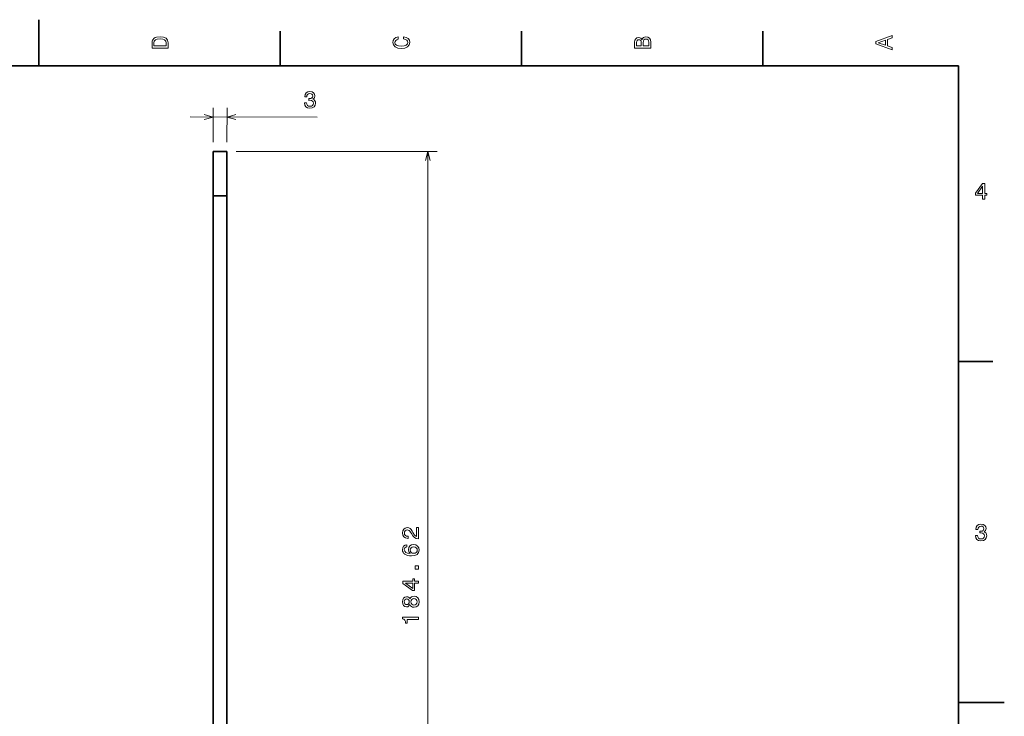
# Model space of a CAD drawing. Extents: x 0 to 420, y 0 to 297.
# Tile 9 of 9: x 206 to 420, y 146 to 297. Entities that reach past the tile are written whole.
import ezdxf

# ---------------------------------------------------------------- set-up
doc = ezdxf.new("R2010")
doc.units = 0

msp = doc.modelspace()

# ---------------------------------------------------------------- linework, layer by layer
at = {"color": 7, "lineweight": 35, "ltscale": 0.25}
for p, q in [((210, 287), (210, 297)), ((410, 148.5), (420, 148.5))]:
    msp.add_line(p, q, dxfattribs=at)
at = {"color": 7, "lineweight": 35, "ltscale": 0.1875}
for p, q in [((262.5, 287), (262.5, 294.5)), ((315, 287), (315, 294.5)), ((367.5, 287), (367.5, 294.5)), ((410, 222.699997), (417.5, 222.699997))]:
    msp.add_line(p, q, dxfattribs=at)
at = {"color": 7, "lineweight": 35}
for p, q in [((410, 287), (10, 287)), ((410, 10), (410, 287)), ((247.898422, 83.731476), (247.898422, 258.706238)), ((250.898422, 83.731476), (250.898422, 258.705933))]:
    msp.add_line(p, q, dxfattribs=at)
at = {"color": 7, "lineweight": 13, "ltscale": 0.187393}
for p, q in [((247.898621, 270.347412), (247.899384, 277.84314)), ((250.898621, 270.347107), (250.899384, 277.842834))]:
    msp.add_line(p, q, dxfattribs=at)
at = {"color": 7, "lineweight": 13}
for p, q in [((242.899185, 275.843658), (270.512878, 275.840851)), ((252.898422, 268.346924), (296.59668, 268.342468)), ((294.577911, 83.727036), (294.59668, 268.342682))]:
    msp.add_line(p, q, dxfattribs=at)
at = {"color": 7, "lineweight": 35, "ltscale": 0.241029}
for p, q in [((247.898422, 258.706238), (247.898422, 268.347412)), ((250.898422, 258.705933), (250.898422, 268.347107))]:
    msp.add_line(p, q, dxfattribs=at)
at = {"color": 7, "lineweight": 35, "ltscale": 0.075}
for p, q in [((250.898422, 268.347107), (247.898422, 268.347412)), ((250.898422, 258.705933), (247.898422, 258.706238))]:
    msp.add_line(p, q, dxfattribs=at)
at = {"color": 7, "lineweight": 13}
for points in [[(395.583221, 290.466858), (395.583221, 290.930847), (394.554413, 291.299011), (394.554413, 292.695984), (395.583221, 293.064117), (395.583221, 293.538177), (392.078186, 292.257202), (392.078186, 291.742798)], [(234.583206, 291.994965), (234.583206, 290.829987), (238.083206, 290.829987), (238.083206, 291.994965), (237.97226, 292.544678), (237.634354, 292.953186), (237.084641, 293.205353), (236.333206, 293.296112), (235.566635, 293.215424), (235.264038, 293.114563), (235.021973, 292.973358), (234.694153, 292.56485), (234.613464, 292.297546)], [(235.001801, 291.959656), (235.077438, 292.342957), (235.309433, 292.605194), (235.722977, 292.761536), (236.333206, 292.811951), (236.923264, 292.7565), (237.336807, 292.600159), (237.583923, 292.332855), (237.664612, 291.959656), (237.664612, 291.299011), (235.001801, 291.299011)], [(289.282074, 292.817017), (289.705688, 292.716156), (290.008301, 292.549713), (290.194885, 292.317719), (290.255402, 292.04541), (290.164642, 291.71759), (289.892303, 291.460388), (289.448486, 291.28891), (288.833221, 291.233429), (288.222992, 291.28891), (287.774139, 291.455353), (287.501801, 291.712555), (287.405975, 292.04541), (287.456421, 292.287476), (287.597626, 292.494232), (287.824585, 292.65564), (288.137268, 292.766571), (288.137268, 293.245697), (287.658142, 293.094391), (287.295044, 292.832153), (287.068085, 292.47406), (286.987396, 292.04541), (287.113495, 291.510803), (287.466492, 291.102325), (288.046478, 290.840057), (288.833221, 290.749298), (289.619965, 290.840057), (290.199951, 291.102325), (290.558014, 291.510803), (290.679047, 292.04541), (290.583221, 292.514404), (290.315918, 292.89267), (289.877167, 293.159943), (289.282074, 293.301147)], [(341.192017, 292.630402), (340.899506, 292.983429), (340.70282, 293.074219), (340.460754, 293.104462), (340.082489, 293.03891), (339.810181, 292.842224), (339.643738, 292.524506), (339.583221, 292.080688), (339.583221, 290.835022), (343.083221, 290.835022), (343.083221, 292.151306), (343.012604, 292.620331), (342.805847, 292.968292), (342.478027, 293.18515), (342.034241, 293.260803), (341.736694, 293.215424), (341.489563, 293.094391), (341.308014, 292.897705)], [(341.035675, 291.984863), (341.035675, 291.299011), (340.001801, 291.299011), (340.001801, 292.025208), (340.032074, 292.297546), (340.122833, 292.489197), (340.279175, 292.605194), (340.511169, 292.645538), (340.743164, 292.600159), (340.904541, 292.479126), (341.005402, 292.272339)], [(342.664642, 292.095825), (342.664642, 291.299011), (341.45929, 291.299011), (341.45929, 292.050446), (341.494598, 292.368164), (341.600525, 292.595093), (341.782074, 292.731262), (342.044312, 292.776672), (342.321686, 292.731262), (342.513336, 292.605194), (342.629333, 292.393372)], [(394.125732, 291.460388), (392.582489, 292), (394.125732, 292.539642)], [(267.724304, 278.940552), (267.724304, 278.905243), (267.804932, 278.421082), (268.041931, 278.057953), (268.4151, 277.825928), (268.909332, 277.740143), (269.433838, 277.825836), (269.82724, 278.047699), (270.079437, 278.400696), (270.170258, 278.854584), (270.129944, 279.15213), (270.019012, 279.394226), (269.837463, 279.580841), (269.595428, 279.71701), (269.923248, 279.989319), (270.039307, 280.423035), (269.963684, 280.816406), (269.746857, 281.113983), (269.39386, 281.300629), (268.909698, 281.366211), (268.455811, 281.285583), (268.107788, 281.063721), (267.880829, 280.710724), (267.805115, 280.241699), (267.805115, 280.20639), (268.253967, 280.20636), (268.294342, 280.529114), (268.425507, 280.761078), (268.637329, 280.902283), (268.934875, 280.952667), (269.197113, 280.912292), (269.388763, 280.806366), (269.50473, 280.634888), (269.55011, 280.402893), (269.5047, 280.155792), (269.383636, 279.98938), (269.171814, 279.888519), (268.884338, 279.858307), (268.687653, 279.863373), (268.687622, 279.464966), (268.934723, 279.475006), (269.252441, 279.429596), (269.489471, 279.308533), (269.630646, 279.111816), (269.681061, 278.854614), (269.625549, 278.562134), (269.479279, 278.345276), (269.247284, 278.209137), (268.939636, 278.163788), (268.621918, 278.214233), (268.389954, 278.36557), (268.243713, 278.607635), (268.188293, 278.940521)], [(415.277374, 257.966766), (415.731262, 257.966766), (415.731262, 258.834198), (416.23056, 258.834198), (416.23056, 259.237671), (415.731262, 259.237671), (415.731262, 261.391113), (415.272339, 261.391113), (413.739197, 259.278015), (413.739197, 258.834198), (415.277374, 258.834198)], [(414.162842, 259.237671), (415.277374, 260.806091), (415.277374, 259.237671)], [(292.588135, 184.144577), (292.588379, 186.550201), (292.154663, 186.550247), (292.15448, 184.648956), (291.91745, 184.754883), (291.720764, 184.936462), (291.362762, 185.496292), (291.211487, 185.793854), (290.994659, 186.12674), (290.742523, 186.363785), (290.445007, 186.499985), (290.107117, 186.550446), (289.683472, 186.464752), (289.350586, 186.227753), (289.138733, 185.86467), (289.063049, 185.39566), (289.148743, 184.911499), (289.385712, 184.54332), (289.763947, 184.306244), (290.263214, 184.22551), (290.333801, 184.225494), (290.333862, 184.684433), (290.293518, 184.684448), (289.950592, 184.729858), (289.698425, 184.866058), (289.537079, 185.082932), (289.481628, 185.370392), (289.532104, 185.662903), (289.658203, 185.879745), (289.854889, 186.020935), (290.10202, 186.07135), (290.333984, 186.036011), (290.53067, 185.940186), (290.702118, 185.778778), (290.853394, 185.556854), (291.014771, 185.259293), (291.327393, 184.765015), (291.660217, 184.417007), (292.063629, 184.210205), (292.572998, 184.144592)], [(413.729126, 184.866226), (413.729126, 184.830917), (413.809814, 184.346771), (414.046844, 183.983658), (414.420044, 183.751663), (414.914276, 183.665939), (415.438782, 183.751663), (415.832153, 183.973572), (416.08429, 184.326599), (416.175079, 184.780487), (416.134735, 185.078033), (416.023773, 185.320114), (415.842224, 185.506714), (415.600159, 185.642883), (415.927948, 185.915222), (416.043945, 186.348938), (415.968292, 186.74231), (415.751434, 187.039856), (415.398407, 187.226456), (414.914276, 187.292023), (414.460388, 187.211319), (414.112396, 186.989426), (413.885468, 186.636398), (413.809814, 186.167374), (413.809814, 186.13208), (414.258636, 186.13208), (414.299011, 186.454834), (414.430115, 186.686829), (414.641937, 186.828033), (414.939484, 186.878479), (415.201721, 186.83812), (415.393372, 186.732224), (415.509369, 186.560745), (415.554749, 186.328766), (415.509369, 186.081635), (415.388336, 185.915222), (415.176514, 185.814346), (414.889069, 185.784088), (414.692383, 185.789139), (414.692383, 185.390717), (414.939484, 185.400803), (415.257202, 185.355423), (415.494232, 185.234375), (415.635468, 185.037689), (415.685883, 184.780487), (415.630402, 184.487976), (415.484161, 184.271118), (415.252167, 184.134949), (414.944519, 184.089569), (414.626801, 184.139999), (414.394806, 184.29129), (414.248566, 184.533371), (414.193085, 184.866226)], [(290.031067, 182.849731), (289.622559, 182.753967), (289.319946, 182.532089), (289.128265, 182.189178), (289.062683, 181.745361), (289.097931, 181.447815), (289.193726, 181.190613), (289.350037, 180.963638), (289.57193, 180.771973), (289.849304, 180.620651), (290.187195, 180.509674), (290.585602, 180.439026), (291.034424, 180.418793), (291.75058, 180.49942), (292.27005, 180.74649), (292.582764, 181.144867), (292.688751, 181.689529), (292.598022, 182.178726), (292.361023, 182.551956), (291.987854, 182.794067), (291.513794, 182.879852), (291.034668, 182.794159), (290.666504, 182.56221), (290.434479, 182.204163), (290.353729, 181.760376), (290.454559, 181.28125), (290.741974, 180.923157), (290.187225, 180.998856), (289.788818, 181.160278), (289.551819, 181.407425), (289.471161, 181.750366), (289.511536, 182.002533), (289.617462, 182.194153), (289.794006, 182.320221), (290.031036, 182.385773)], [(291.518799, 182.390656), (291.836487, 182.335144), (292.078552, 182.193909), (292.239929, 181.966949), (292.290344, 181.684525), (292.239868, 181.386978), (292.083496, 181.160049), (291.8414, 181.013824), (291.523682, 180.968475), (291.210999, 181.018921), (290.973999, 181.160156), (290.822723, 181.392166), (290.767273, 181.704849), (290.822784, 181.977173), (290.969055, 182.194031), (291.206116, 182.335205)], [(292.587463, 177.555099), (292.587524, 178.251068), (291.83609, 178.251144), (291.835999, 177.555176)], [(292.587128, 174.444427), (292.587189, 174.898331), (291.719757, 174.898407), (291.719788, 175.397705), (291.316345, 175.397736), (291.316284, 174.898453), (289.162842, 174.898682), (289.162781, 174.439743), (291.275757, 172.906387), (291.719543, 172.906342), (291.719696, 174.444519)], [(291.316132, 173.330017), (289.747803, 174.444733), (291.316254, 174.444565)], [(290.7005, 169.805878), (290.841675, 169.548645), (291.038361, 169.372116), (291.285461, 169.261139), (291.583008, 169.2258), (292.03186, 169.306458), (292.379883, 169.538406), (292.601807, 169.916626), (292.687592, 170.43103), (292.601898, 170.940399), (292.380035, 171.318665), (292.032104, 171.55069), (291.583252, 171.636475), (291.285706, 171.596161), (291.038574, 171.490265), (290.841858, 171.308746), (290.700623, 171.05658), (290.57962, 171.258331), (290.413208, 171.399567), (290.211487, 171.485321), (289.964355, 171.515594), (289.606293, 171.434937), (289.318787, 171.223145), (289.132172, 170.880234), (289.061523, 170.431396), (289.13208, 169.977493), (289.318634, 169.634537), (289.606079, 169.417648), (289.964142, 169.341965), (290.211273, 169.367157), (290.412994, 169.452881)], [(290.004547, 169.821075), (289.782623, 169.861435), (289.611176, 169.982483), (289.50528, 170.174149), (289.464966, 170.431351), (289.505341, 170.683502), (289.611267, 170.875153), (289.782745, 170.996155), (290.004669, 171.041534), (290.231598, 170.996124), (290.408112, 170.875061), (290.524078, 170.683411), (290.559357, 170.431244), (290.518982, 170.174042), (290.40802, 169.982422), (290.231476, 169.861389)], [(291.572968, 169.709961), (291.305664, 169.755371), (291.103973, 169.901642), (290.97287, 170.128601), (290.92749, 170.431213), (290.972931, 170.72876), (291.104065, 170.955688), (291.305817, 171.101913), (291.57312, 171.152313), (291.860565, 171.101868), (292.077423, 170.955582), (292.218597, 170.728622), (292.263977, 170.431061), (292.218536, 170.128479), (292.077301, 169.90155), (291.860443, 169.75531)], [(292.586334, 166.604233), (292.586395, 167.063171), (289.061157, 167.063522), (289.061127, 166.720581), (289.368774, 166.629776), (289.5755, 166.448196), (289.696533, 166.170807), (289.736816, 165.787521), (290.09491, 165.787491), (290.094971, 166.604492)]]:
    msp.add_lwpolyline(points, close=True, dxfattribs=at)
for points in [[(245.967285, 275.325714), (247.899185, 275.84314), (245.967392, 276.360992)], [(252.831085, 276.360291), (250.899185, 275.842834), (252.830978, 275.325012)], [(295.114105, 266.410767), (294.59668, 268.342682), (294.078827, 266.410889)]]:
    msp.add_lwpolyline(points, dxfattribs=at)

doc.saveas('drawing.dxf')
